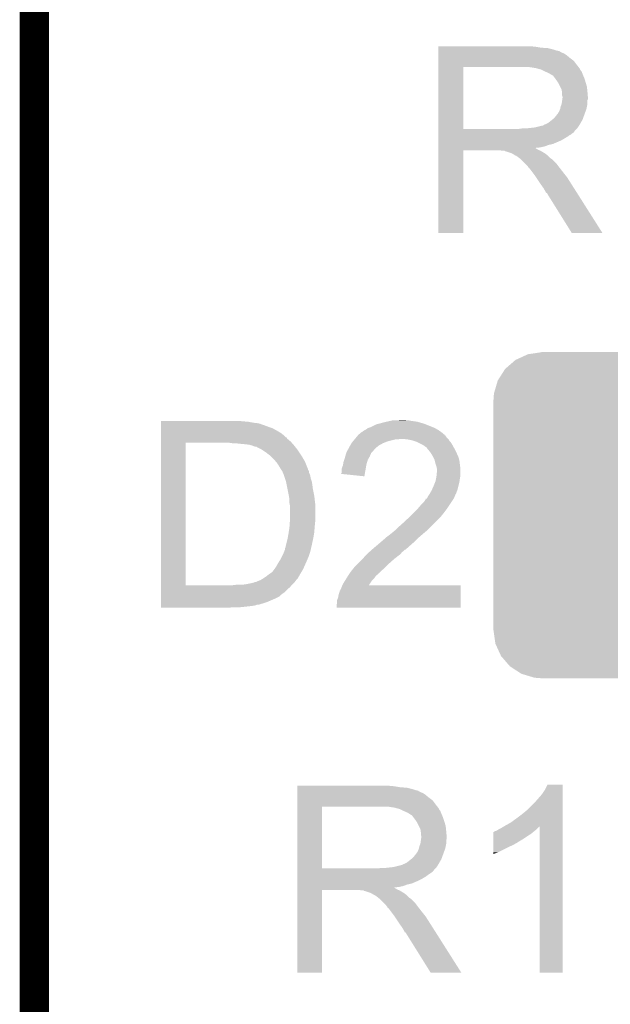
# Model space of a CAD drawing. Extents: x -1.3 to 24.2, y -3.9 to 39.3.
# Tile 24 of 38: x -1.3 to 1.7, y 23.8 to 28.9. Entities that reach past the tile are written whole.
import ezdxf

# ---------------------------------------------------------------- set-up
doc = ezdxf.new("R2010")
doc.units = 0
doc.layers.get('0').update_dxf_attribs({"linetype": 'CONTINUOUS'})
for name, color, linetype in [('SOLIDSWITCH_7_CLICK_V100_GKO', 5, 'CONTINUOUS'), ('SOLIDSWITCH_7_CLICK_V100_GTO', 14, 'CONTINUOUS'), ('SOLIDSWITCH_7_CLICK_V100_GTS', 12, 'CONTINUOUS')]:
    doc.layers.add(name, color=color, linetype=linetype)

# ---------------------------------------------------------------- blocks, each defined once
blk = doc.blocks.new('CUSTOM_72')
for points in [[(-1.185576, 0.81059), (-1.14841, 0.827716), (1.1809, 0.81059), (1.154474, 0.827716)], [(-1.14841, 0.827716), (-1.120818, 0.84043), (1.154474, 0.827716), (1.111946, 0.84043)], [(-1.120818, 0.84043), (-1.068876, 0.848138), (1.111946, 0.84043), (1.08616, 0.848138)], [(-1.068876, 0.848138), (-1.05029, 0.850896), (1.08616, 0.848138), (1.05029, 0.850896)], [(-1.05029, 0.850896), (-1.05029, 0.85217), (1.05029, 0.850896), (1.05029, 0.85217)], [(-1.239352, 0.763772), (-1.210446, 0.788938), (1.235996, 0.763772), (1.214308, 0.788938)], [(-1.210446, 0.788938), (-1.185576, 0.81059), (1.214308, 0.788938), (1.1809, 0.81059)], [(-1.277828, 0.703742), (-1.257842, 0.734926), (1.275036, 0.703742), (1.260854, 0.734926)], [(-1.257842, 0.734926), (-1.239352, 0.763772), (1.260854, 0.734926), (1.235996, 0.763772)], [(-1.297906, 0.635326), (-1.287726, 0.67002), (1.29534, 0.635326), (1.29037, 0.67002)], [(-1.287726, 0.67002), (-1.277828, 0.703742), (1.29037, 0.67002), (1.275036, 0.703742)], [(-1.30048, 0.59944), (-1.297906, 0.635326), (1.30048, 0.59944), (1.29534, 0.635326)], [(-1.30175, -0.59944), (-1.30175, 0.59944), (1.30175, -0.59944), (1.30175, 0.59944)], [(-1.295338, -0.635326), (-1.30048, -0.59944), (1.297906, -0.635326), (1.30048, -0.59944)], [(-1.29037, -0.67002), (-1.295338, -0.635326), (1.287724, -0.67002), (1.297906, -0.635326)], [(-1.275034, -0.703742), (-1.29037, -0.67002), (1.277828, -0.703742), (1.287724, -0.67002)], [(-1.260856, -0.734926), (-1.275034, -0.703742), (1.25784, -0.734926), (1.277828, -0.703742)], [(-1.235996, -0.763772), (-1.260856, -0.734926), (1.239352, -0.763772), (1.25784, -0.734926)], [(-1.21431, -0.788938), (-1.235996, -0.763772), (1.210444, -0.788938), (1.239352, -0.763772)], [(-1.1809, -0.81059), (-1.21431, -0.788938), (1.185576, -0.81059), (1.210444, -0.788938)], [(-1.154476, -0.827716), (-1.1809, -0.81059), (1.148408, -0.827716), (1.185576, -0.81059)], [(-1.111946, -0.84043), (-1.154476, -0.827716), (1.120818, -0.84043), (1.148408, -0.827716)], [(-1.086162, -0.848138), (-1.111946, -0.84043), (1.068874, -0.848138), (1.120818, -0.84043)], [(-1.05029, -0.850896), (-1.086162, -0.848138), (1.05029, -0.850896), (1.068874, -0.848138)], [(-1.05029, -0.85217), (-1.05029, -0.850896), (1.05029, -0.85217), (1.05029, -0.850896)]]:
    blk.add_solid(points)

msp = doc.modelspace()

# ---------------------------------------------------------------- linework, layer by layer
at = {"layer": 'SOLIDSWITCH_7_CLICK_V100_GKO', "const_width": 0.1524}
msp.add_lwpolyline([(-1.27, -3.81), (-1.27, 36.83)], dxfattribs=at)
at = {"layer": 'SOLIDSWITCH_7_CLICK_V100_GTO'}
for points in [[(0.838222, 28.76042), (0.838224, 28.76296), (1.34366, 28.76042), (1.31572, 28.76296)], [(0.838222, 28.75534), (0.838222, 28.76042), (1.374138, 28.75534), (1.34366, 28.76042)], [(0.838222, 28.7528), (0.838222, 28.75534), (1.4097, 28.7528), (1.374138, 28.75534)], [(0.838222, 28.74518), (0.838222, 28.7528), (1.440178, 28.74518), (1.4097, 28.7528)], [(0.838222, 28.7401), (0.838222, 28.74518), (1.455422, 28.7401), (1.440178, 28.74518)], [(0.838222, 28.73756), (0.838222, 28.7401), (1.468122, 28.73756), (1.455422, 28.7401)], [(0.838222, 28.737536), (0.838222, 28.73756), (1.47066, 28.737536), (1.468122, 28.73756)], [(0.838222, 28.735014), (0.838222, 28.737536), (1.470676, 28.735014), (1.47066, 28.737536)], [(0.838222, 28.72994), (0.838222, 28.735014), (1.48082, 28.72994), (1.470676, 28.735014)], [(0.83822, 28.66644), (0.838222, 28.686758), (1.55956, 28.66644), (1.544322, 28.686758)], [(0.838222, 28.724858), (0.838222, 28.72994), (1.493522, 28.724858), (1.48082, 28.72994)], [(0.838222, 28.7147), (0.838222, 28.724858), (1.50876, 28.7147), (1.493522, 28.724858)], [(0.838222, 28.702), (0.838222, 28.7147), (1.524, 28.702), (1.50876, 28.7147)], [(0.838222, 28.686758), (0.838222, 28.702), (1.544322, 28.686758), (1.524, 28.702)], [(0.838212, 28.331182), (0.83822, 28.653718), (0.967742, 28.331182), (0.967742, 28.653718)], [(0.83822, 28.65374), (0.83822, 28.66644), (1.569438, 28.65374), (1.55956, 28.66644)], [(0.83822, 28.653718), (0.83822, 28.65374), (0.967742, 28.653718), (1.27508, 28.65374)], [(1.346202, 28.64866), (1.313182, 28.65374), (1.573388, 28.64866), (1.569438, 28.65374)], [(1.364836, 28.643578), (1.346202, 28.64866), (1.57734, 28.643578), (1.573388, 28.64866)], [(1.37414, 28.64104), (1.364836, 28.643578), (1.577344, 28.64104), (1.57734, 28.643578)], [(1.374152, 28.641034), (1.37414, 28.64104), (1.577344, 28.641034), (1.577344, 28.64104)], [(1.394456, 28.630882), (1.374152, 28.641034), (1.58496, 28.630882), (1.577344, 28.641034)], [(1.39446, 28.63088), (1.394456, 28.630882), (1.584962, 28.63088), (1.58496, 28.630882)], [(1.41224, 28.62326), (1.39446, 28.63088), (1.58801, 28.62326), (1.584962, 28.63088)], [(1.42071, 28.61818), (1.41224, 28.62326), (1.59004, 28.61818), (1.58801, 28.62326)], [(1.42494, 28.615642), (1.42071, 28.61818), (1.591128, 28.615642), (1.59004, 28.61818)], [(1.432564, 28.61056), (1.42494, 28.615642), (1.593306, 28.61056), (1.591128, 28.615642)], [(1.435104, 28.610552), (1.432564, 28.61056), (1.59331, 28.610552), (1.593306, 28.61056)], [(1.44272, 28.6004), (1.435104, 28.610552), (1.59766, 28.6004), (1.59331, 28.610552)], [(1.45034, 28.59024), (1.44272, 28.6004), (1.601048, 28.59024), (1.59766, 28.6004)], [(1.45941, 28.57754), (1.45034, 28.59024), (1.60528, 28.57754), (1.601048, 28.59024)], [(1.46304, 28.572456), (1.45941, 28.57754), (1.606806, 28.572456), (1.60528, 28.57754)], [(1.4732, 28.552138), (1.46304, 28.572456), (1.6129, 28.552138), (1.606806, 28.572456)], [(1.48082, 28.536896), (1.4732, 28.552138), (1.614426, 28.536896), (1.6129, 28.552138)], [(1.482272, 28.52674), (1.48082, 28.536896), (1.61544, 28.52674), (1.614426, 28.536896)], [(1.480818, 28.460698), (1.48372, 28.481016), (1.61544, 28.460698), (1.61544, 28.481016)], [(1.48336, 28.519118), (1.482272, 28.52674), (1.616076, 28.519118), (1.61544, 28.52674)], [(1.483362, 28.506418), (1.48336, 28.519118), (1.617134, 28.506418), (1.616076, 28.519118)], [(1.4859, 28.498796), (1.483362, 28.506418), (1.61777, 28.498796), (1.617134, 28.506418)], [(1.48372, 28.481016), (1.484446, 28.486096), (1.61544, 28.481016), (1.617978, 28.486096)], [(1.484446, 28.486096), (1.4859, 28.49626), (1.617978, 28.486096), (1.617978, 28.49626)], [(1.4859, 28.496262), (1.4859, 28.498796), (1.61798, 28.496262), (1.61777, 28.498796)], [(1.4859, 28.49626), (1.4859, 28.496262), (1.617978, 28.49626), (1.61798, 28.496262)], [(1.468118, 28.422596), (1.473198, 28.435298), (1.605738, 28.422596), (1.610356, 28.435298)], [(1.473198, 28.4353), (1.47574, 28.447998), (1.610358, 28.4353), (1.612898, 28.447998)], [(1.473198, 28.435298), (1.473198, 28.4353), (1.610356, 28.435298), (1.610358, 28.4353)], [(1.47574, 28.447998), (1.480818, 28.460698), (1.612898, 28.447998), (1.61544, 28.460698)], [(1.409696, 28.361638), (1.431922, 28.379418), (1.579668, 28.361638), (1.59004, 28.379418)], [(1.431922, 28.379418), (1.435098, 28.381958), (1.59004, 28.379418), (1.590962, 28.381958)], [(1.435098, 28.381958), (1.4478, 28.39466), (1.590962, 28.381958), (1.59558, 28.39466)], [(1.4478, 28.39466), (1.457958, 28.407358), (1.59558, 28.39466), (1.600198, 28.407358)], [(1.457958, 28.407358), (1.460498, 28.4099), (1.600198, 28.407358), (1.601122, 28.4099)], [(1.460498, 28.4099), (1.46304, 28.414978), (1.601122, 28.4099), (1.602968, 28.414978)], [(1.46304, 28.414978), (1.468118, 28.422596), (1.602968, 28.414978), (1.605738, 28.422596)], [(0.838212, 28.33116), (0.838212, 28.331182), (1.257298, 28.33116), (0.967742, 28.331182)], [(0.838212, 28.320996), (0.838212, 28.33116), (1.5494, 28.320996), (1.55956, 28.33116)], [(1.257298, 28.33116), (1.275064, 28.333698), (1.55956, 28.33116), (1.562098, 28.333698)], [(1.275064, 28.333698), (1.27508, 28.3337), (1.562098, 28.333698), (1.562098, 28.3337)], [(1.295398, 28.3337), (1.341118, 28.33878), (1.562098, 28.3337), (1.565486, 28.33878)], [(1.341118, 28.33878), (1.381758, 28.34894), (1.565486, 28.33878), (1.572262, 28.34894)], [(1.384296, 28.34894), (1.391914, 28.354018), (1.572262, 28.34894), (1.575224, 28.354018)], [(1.391914, 28.354018), (1.399538, 28.35656), (1.575224, 28.354018), (1.576706, 28.35656)], [(1.399538, 28.35656), (1.409696, 28.361638), (1.576706, 28.35656), (1.579668, 28.361638)], [(0.83821, 28.27528), (0.838212, 28.290518), (1.4859, 28.27528), (1.511298, 28.290518)], [(0.83821, 28.26766), (0.83821, 28.27528), (1.47066, 28.26766), (1.4859, 28.27528)], [(0.838212, 28.31846), (0.838212, 28.320996), (1.549376, 28.31846), (1.5494, 28.320996)], [(0.838212, 28.318444), (0.838212, 28.31846), (1.546854, 28.318444), (1.549376, 28.31846)], [(0.838212, 28.313382), (0.838212, 28.318444), (1.544316, 28.313382), (1.546854, 28.318444)], [(0.838212, 28.308298), (0.838212, 28.313382), (1.536698, 28.308298), (1.544316, 28.313382)], [(0.838212, 28.303218), (0.838212, 28.308298), (1.531616, 28.303218), (1.536698, 28.308298)], [(0.838212, 28.298138), (0.838212, 28.303218), (1.521462, 28.298138), (1.531616, 28.303218)], [(0.838212, 28.290518), (0.838212, 28.298138), (1.511298, 28.290518), (1.521462, 28.298138)], [(0.8382, 27.787624), (0.83821, 28.219376), (0.967716, 27.787624), (0.96774, 28.219376)], [(0.83821, 28.25242), (0.83821, 28.26766), (1.435098, 28.25242), (1.47066, 28.26766)], [(0.83821, 28.247338), (0.83821, 28.25242), (1.412238, 28.247338), (1.435098, 28.25242)], [(0.83821, 28.23972), (0.83821, 28.247338), (1.391918, 28.23972), (1.412238, 28.247338)], [(0.83821, 28.23464), (0.83821, 28.23972), (1.369058, 28.23464), (1.391918, 28.23972)], [(0.83821, 28.232062), (0.83821, 28.23464), (1.343694, 28.232062), (1.369058, 28.23464)], [(0.83821, 28.229558), (0.83821, 28.232062), (1.346204, 28.229558), (1.343694, 28.232062)], [(0.83821, 28.227018), (0.83821, 28.229558), (1.351282, 28.227018), (1.346204, 28.229558)], [(0.83821, 28.22194), (0.83821, 28.227018), (1.358898, 28.22194), (1.351282, 28.227018)], [(0.83821, 28.2194), (0.83821, 28.22194), (1.36525, 28.2194), (1.358898, 28.22194)], [(0.83821, 28.219376), (0.83821, 28.2194), (0.96774, 28.219376), (1.160778, 28.2194)], [(1.170938, 28.21686), (1.160778, 28.2194), (1.371602, 28.21686), (1.36525, 28.2194)], [(1.186174, 28.214326), (1.183636, 28.21686), (1.375826, 28.214326), (1.371602, 28.21686)], [(1.188716, 28.21432), (1.186174, 28.214326), (1.375836, 28.21432), (1.375826, 28.214326)], [(1.219198, 28.20416), (1.188716, 28.21432), (1.392768, 28.20416), (1.375836, 28.21432)], [(1.224278, 28.20162), (1.219198, 28.20416), (1.397, 28.20162), (1.392768, 28.20416)], [(1.229358, 28.19908), (1.224278, 28.20162), (1.400176, 28.19908), (1.397, 28.20162)], [(1.236978, 28.194002), (1.229358, 28.19908), (1.406524, 28.194002), (1.400176, 28.19908)], [(1.242056, 28.191462), (1.236978, 28.194002), (1.409698, 28.191462), (1.406524, 28.194002)], [(1.244596, 28.19146), (1.242056, 28.191462), (1.4097, 28.19146), (1.409698, 28.191462)], [(1.24714, 28.188922), (1.244596, 28.19146), (1.412238, 28.188922), (1.4097, 28.19146)], [(1.2573, 28.1813), (1.24714, 28.188922), (1.41986, 28.1813), (1.412238, 28.188922)], [(1.260476, 28.17876), (1.2573, 28.1813), (1.4224, 28.17876), (1.41986, 28.1813)], [(1.266828, 28.173678), (1.260476, 28.17876), (1.430022, 28.173678), (1.4224, 28.17876)], [(1.269998, 28.171142), (1.266828, 28.173678), (1.432558, 28.171142), (1.430022, 28.173678)], [(1.292862, 28.148278), (1.269998, 28.171142), (1.45542, 28.148278), (1.432558, 28.171142)], [(1.300478, 28.14066), (1.292862, 28.148278), (1.461136, 28.14066), (1.45542, 28.148278)], [(1.308098, 28.130498), (1.300478, 28.14066), (1.468758, 28.130498), (1.461136, 28.14066)], [(1.30937, 28.12796), (1.308098, 28.130498), (1.47066, 28.12796), (1.468758, 28.130498)], [(1.310634, 28.125436), (1.30937, 28.12796), (1.472624, 28.125436), (1.47066, 28.12796)], [(1.31317, 28.12542), (1.310634, 28.125436), (1.472636, 28.12542), (1.472624, 28.125436)], [(1.328416, 28.1051), (1.31317, 28.12542), (1.48844, 28.1051), (1.472636, 28.12542)], [(1.34366, 28.08478), (1.328416, 28.1051), (1.504696, 28.08478), (1.48844, 28.1051)], [(1.347048, 28.079698), (1.34366, 28.08478), (1.50876, 28.079698), (1.504696, 28.08478)], [(1.365674, 28.05176), (1.347048, 28.079698), (1.52654, 28.05176), (1.50876, 28.079698)], [(1.37414, 28.03906), (1.365674, 28.05176), (1.534598, 28.03906), (1.52654, 28.05176)], [(1.38684, 28.021282), (1.37414, 28.03906), (1.545878, 28.021282), (1.534598, 28.03906)], [(1.397, 28.003498), (1.38684, 28.021282), (1.55716, 28.003498), (1.545878, 28.021282)], [(1.39954, 27.998426), (1.397, 28.003498), (1.560378, 27.998426), (1.55716, 28.003498)], [(1.404614, 27.99588), (1.39954, 27.998426), (1.561994, 27.99588), (1.560378, 27.998426)], [(1.407162, 27.9908), (1.404614, 27.99588), (1.565216, 27.9908), (1.561994, 27.99588)], [(1.53416, 27.78761), (1.407162, 27.9908), (1.69413, 27.78761), (1.565216, 27.9908)], [(0.967716, 27.7876), (0.8382, 27.787624), (0.967716, 27.7876), (0.967716, 27.787624)], [(1.694136, 27.7876), (1.69413, 27.78761), (1.694136, 27.7876), (1.53416, 27.78761)], [(-0.609578, 26.80208), (-0.609576, 26.80716), (-0.1524, 26.80208), (-0.20828, 26.80716)], [(-0.609578, 26.797), (-0.609578, 26.80208), (-0.124462, 26.797), (-0.1524, 26.80208)], [(-0.609578, 26.79446), (-0.609578, 26.797), (-0.101598, 26.79446), (-0.124462, 26.797)], [(-0.609578, 26.794454), (-0.609578, 26.79446), (-0.099054, 26.794454), (-0.101598, 26.79446)], [(-0.609578, 26.79192), (-0.609578, 26.794454), (-0.096516, 26.79192), (-0.099054, 26.794454)], [(-0.609578, 26.791918), (-0.609578, 26.79192), (-0.091436, 26.791918), (-0.096516, 26.79192)], [(-0.609578, 26.78938), (-0.609578, 26.791918), (-0.086358, 26.78938), (-0.091436, 26.791918)], [(-0.609578, 26.7843), (-0.609578, 26.78938), (-0.07112, 26.7843), (-0.086358, 26.78938)], [(-0.609578, 26.77668), (-0.609578, 26.7843), (-0.0508, 26.77668), (-0.07112, 26.7843)], [(0.490218, 26.77668), (0.515622, 26.789382), (0.80264, 26.77668), (0.770888, 26.789382)], [(0.515622, 26.789382), (0.525776, 26.79192), (0.770888, 26.789382), (0.764542, 26.79192)], [(0.525776, 26.79192), (0.53594, 26.79446), (0.764542, 26.79192), (0.755652, 26.79446)], [(0.53594, 26.79446), (0.553718, 26.79954), (0.755652, 26.79446), (0.737872, 26.79954)], [(0.553718, 26.79954), (0.565148, 26.80208), (0.737872, 26.79954), (0.728982, 26.80208)], [(0.565148, 26.80208), (0.57658, 26.80462), (0.728982, 26.80208), (0.71374, 26.80462)], [(0.57658, 26.80462), (0.58801, 26.80716), (0.71374, 26.80462), (0.69596, 26.80716)], [(0.58801, 26.80716), (0.599442, 26.8097), (0.69596, 26.80716), (0.683262, 26.8097)], [(0.6223, 26.8097), (0.647698, 26.81224), (0.673102, 26.8097), (0.662942, 26.81224)], [(-0.60958, 26.723342), (-0.609578, 26.74112), (0.04064, 26.723342), (0.020322, 26.74112)], [(-0.609578, 26.76906), (-0.609578, 26.77668), (-0.027938, 26.76906), (-0.0508, 26.77668)], [(-0.609578, 26.75636), (-0.609578, 26.76906), (-0.00508, 26.75636), (-0.027938, 26.76906)], [(-0.609578, 26.74112), (-0.609578, 26.75636), (0.020322, 26.74112), (-0.00508, 26.75636)], [(0.411482, 26.723338), (0.417828, 26.730952), (0.878842, 26.723338), (0.873762, 26.730952)], [(0.417828, 26.730952), (0.417834, 26.73096), (0.873762, 26.730952), (0.871244, 26.73096)], [(0.417834, 26.73096), (0.419946, 26.733494), (0.871244, 26.73096), (0.87122, 26.733494)], [(0.419946, 26.733494), (0.424186, 26.73858), (0.87122, 26.733494), (0.86512, 26.73858)], [(0.424186, 26.73858), (0.426726, 26.738586), (0.86512, 26.73858), (0.865114, 26.738586)], [(0.426726, 26.738586), (0.43434, 26.7462), (0.865114, 26.738586), (0.85598, 26.7462)], [(0.43434, 26.7462), (0.434344, 26.746202), (0.85598, 26.7462), (0.855978, 26.746202)], [(0.434344, 26.746202), (0.439418, 26.748742), (0.855978, 26.746202), (0.852422, 26.748742)], [(0.439418, 26.748742), (0.449582, 26.75636), (0.852422, 26.748742), (0.841758, 26.75636)], [(0.449582, 26.75636), (0.454658, 26.7589), (0.841758, 26.75636), (0.838202, 26.7589)], [(0.454658, 26.7589), (0.459738, 26.761442), (0.838202, 26.7589), (0.833754, 26.761442)], [(0.459738, 26.761442), (0.4699, 26.76906), (0.833754, 26.761442), (0.820422, 26.76906)], [(0.4699, 26.76906), (0.48514, 26.77414), (0.820422, 26.76906), (0.808568, 26.77414)], [(0.48514, 26.77414), (0.490218, 26.77668), (0.808568, 26.77414), (0.80264, 26.77668)], [(-0.609598, 25.948662), (-0.60958, 26.692858), (-0.480058, 25.948662), (-0.480038, 26.692858)], [(-0.60958, 26.7208), (-0.60958, 26.723342), (0.043184, 26.7208), (0.04064, 26.723342)], [(-0.60958, 26.720784), (-0.60958, 26.7208), (0.045726, 26.720784), (0.043184, 26.7208)], [(-0.60958, 26.715722), (-0.60958, 26.720784), (0.048262, 26.715722), (0.045726, 26.720784)], [(-0.60958, 26.71064), (-0.60958, 26.715722), (0.05334, 26.71064), (0.048262, 26.715722)], [(-0.60958, 26.69794), (-0.60958, 26.71064), (0.068582, 26.69794), (0.05334, 26.71064)], [(-0.60958, 26.69286), (-0.60958, 26.69794), (0.073028, 26.69286), (0.068582, 26.69794)], [(-0.60958, 26.692858), (-0.60958, 26.69286), (-0.480038, 26.692858), (-0.254002, 26.69286)], [(-0.236218, 26.69032), (-0.254002, 26.69286), (0.07525, 26.69032), (0.073028, 26.69286)], [(-0.20066, 26.68778), (-0.21844, 26.69032), (0.077472, 26.68778), (0.07525, 26.69032)], [(-0.17272, 26.68524), (-0.20066, 26.68778), (0.079696, 26.68524), (0.077472, 26.68778)], [(-0.149858, 26.6827), (-0.17272, 26.68524), (0.081918, 26.6827), (0.079696, 26.68524)], [(-0.132084, 26.677622), (-0.149858, 26.6827), (0.08636, 26.677622), (0.081918, 26.6827)], [(-0.132078, 26.67762), (-0.132084, 26.677622), (0.086362, 26.67762), (0.08636, 26.677622)], [(-0.119376, 26.67254), (-0.132078, 26.67762), (0.090314, 26.67254), (0.086362, 26.67762)], [(0.37592, 26.67508), (0.37737, 26.67762), (0.522878, 26.67508), (0.525782, 26.67762)], [(0.37737, 26.67762), (0.38463, 26.69032), (0.525782, 26.67762), (0.548638, 26.69032)], [(0.38463, 26.69032), (0.38608, 26.692856), (0.548638, 26.69032), (0.554978, 26.692856)], [(0.38608, 26.692856), (0.392432, 26.700478), (0.554978, 26.692856), (0.574038, 26.700478)], [(0.392432, 26.700478), (0.4009, 26.71064), (0.574038, 26.700478), (0.614678, 26.71064)], [(0.4009, 26.71064), (0.403016, 26.713178), (0.629916, 26.71064), (0.637538, 26.713178)], [(0.403016, 26.71318), (0.411482, 26.723338), (0.889, 26.71318), (0.878842, 26.723338)], [(0.403016, 26.713178), (0.403016, 26.71318), (0.637538, 26.713178), (0.645162, 26.71318)], [(0.67564, 26.71064), (0.645162, 26.71318), (0.89154, 26.71064), (0.889, 26.71318)], [(0.67566, 26.710636), (0.67564, 26.71064), (0.891542, 26.710636), (0.89154, 26.71064)], [(0.701038, 26.70556), (0.67566, 26.710636), (0.894082, 26.70556), (0.891542, 26.710636)], [(0.716272, 26.700482), (0.701038, 26.70556), (0.896622, 26.700482), (0.894082, 26.70556)], [(0.723898, 26.69794), (0.716272, 26.700482), (0.899164, 26.69794), (0.896622, 26.700482)], [(0.734062, 26.692858), (0.723898, 26.69794), (0.904242, 26.692858), (0.899164, 26.69794)], [(0.759458, 26.68016), (0.734062, 26.692858), (0.91186, 26.68016), (0.904242, 26.692858)], [(0.76962, 26.67254), (0.759458, 26.68016), (0.916018, 26.67254), (0.91186, 26.68016)], [(-0.111752, 26.672534), (-0.119376, 26.67254), (0.090318, 26.672534), (0.090314, 26.67254)], [(-0.109214, 26.669998), (-0.111752, 26.672534), (0.09229, 26.669998), (0.090318, 26.672534)], [(-0.083818, 26.657298), (-0.109214, 26.669998), (0.102168, 26.657298), (0.09229, 26.669998)], [(-0.08001, 26.65476), (-0.083818, 26.657298), (0.10414, 26.65476), (0.102168, 26.657298)], [(-0.06096, 26.64206), (-0.08001, 26.65476), (0.112608, 26.64206), (0.10414, 26.65476)], [(-0.038104, 26.624282), (-0.06096, 26.64206), (0.12446, 26.624282), (0.112608, 26.64206)], [(0.352332, 26.621738), (0.357412, 26.639516), (0.48006, 26.621738), (0.487678, 26.639516)], [(0.357412, 26.639516), (0.35814, 26.642062), (0.487678, 26.639516), (0.490222, 26.642062)], [(0.35814, 26.642062), (0.36224, 26.649678), (0.490222, 26.642062), (0.497838, 26.649678)], [(0.36224, 26.649678), (0.366344, 26.6573), (0.497838, 26.649678), (0.50292, 26.6573)], [(0.366344, 26.6573), (0.367714, 26.659842), (0.50292, 26.6573), (0.50546, 26.659842)], [(0.367714, 26.659842), (0.37592, 26.67508), (0.50546, 26.659842), (0.522878, 26.67508)], [(0.777236, 26.667458), (0.76962, 26.67254), (0.91879, 26.667458), (0.916018, 26.67254)], [(0.779778, 26.662384), (0.777236, 26.667458), (0.921558, 26.662384), (0.91879, 26.667458)], [(0.78849, 26.652222), (0.779778, 26.662384), (0.9271, 26.652222), (0.921558, 26.662384)], [(0.79502, 26.644602), (0.78849, 26.652222), (0.930618, 26.644602), (0.9271, 26.652222)], [(0.80772, 26.624278), (0.79502, 26.644602), (0.94, 26.624278), (0.930618, 26.644602)], [(-0.0381, 26.624278), (-0.038104, 26.624282), (0.124464, 26.624278), (0.12446, 26.624282)], [(-0.02032, 26.6065), (-0.0381, 26.624278), (0.134834, 26.6065), (0.124464, 26.624278)], [(-0.009436, 26.593804), (-0.02032, 26.6065), (0.14224, 26.593804), (0.134834, 26.6065)], [(-0.00508, 26.58872), (-0.009436, 26.593804), (0.144274, 26.58872), (0.14224, 26.593804)], [(0.00508, 26.573478), (-0.00508, 26.58872), (0.15037, 26.573478), (0.144274, 26.58872)], [(0.335282, 26.563322), (0.34036, 26.576022), (0.459734, 26.563322), (0.461856, 26.576022)], [(0.34036, 26.576022), (0.340782, 26.57856), (0.461856, 26.576022), (0.46228, 26.57856)], [(0.340782, 26.57856), (0.342902, 26.591262), (0.46228, 26.57856), (0.466088, 26.591262)], [(0.342902, 26.591262), (0.347132, 26.603958), (0.466088, 26.591262), (0.469898, 26.603958)], [(0.347132, 26.603958), (0.34798, 26.6065), (0.469898, 26.603958), (0.47135, 26.6065)], [(0.34798, 26.6065), (0.352332, 26.621738), (0.47135, 26.6065), (0.48006, 26.621738)], [(0.81026, 26.6192), (0.80772, 26.624278), (0.942342, 26.6192), (0.94, 26.624278)], [(0.81788, 26.603962), (0.81026, 26.6192), (0.946694, 26.603962), (0.942342, 26.6192)], [(0.818518, 26.601418), (0.81788, 26.603962), (0.94742, 26.601418), (0.946694, 26.603962)], [(0.822962, 26.58364), (0.818518, 26.601418), (0.949644, 26.58364), (0.94742, 26.601418)], [(0.828038, 26.5684), (0.822962, 26.58364), (0.951548, 26.5684), (0.949644, 26.58364)], [(0.007622, 26.5684), (0.00508, 26.573478), (0.1524, 26.5684), (0.15037, 26.573478)], [(0.010162, 26.565854), (0.007622, 26.5684), (0.153418, 26.565854), (0.1524, 26.5684)], [(0.012702, 26.560778), (0.010162, 26.565854), (0.155448, 26.560778), (0.153418, 26.565854)], [(0.01609, 26.555696), (0.012702, 26.560778), (0.15748, 26.555696), (0.155448, 26.560778)], [(0.017786, 26.553154), (0.01609, 26.555696), (0.157484, 26.553154), (0.15748, 26.555696)], [(0.02286, 26.54554), (0.017786, 26.553154), (0.16256, 26.54554), (0.157484, 26.553154)], [(0.022862, 26.545538), (0.02286, 26.54554), (0.16256, 26.545538), (0.16256, 26.54554)], [(0.026128, 26.537916), (0.022862, 26.545538), (0.162562, 26.537916), (0.16256, 26.545538)], [(0.03048, 26.52776), (0.026128, 26.537916), (0.167642, 26.52776), (0.162562, 26.537916)], [(0.030482, 26.527758), (0.03048, 26.52776), (0.167642, 26.527758), (0.167642, 26.52776)], [(0.033868, 26.5176), (0.030482, 26.527758), (0.17018, 26.5176), (0.167642, 26.527758)], [(0.330216, 26.530328), (0.33274, 26.535384), (0.454222, 26.530328), (0.455068, 26.535384)], [(0.452098, 26.517602), (0.330216, 26.530328), (0.452098, 26.517602), (0.454222, 26.530328)], [(0.33274, 26.553162), (0.335282, 26.563322), (0.458036, 26.553162), (0.459734, 26.563322)], [(0.33274, 26.535384), (0.33274, 26.553162), (0.455068, 26.535384), (0.458036, 26.553162)], [(0.829564, 26.560778), (0.828038, 26.5684), (0.9525, 26.560778), (0.951548, 26.5684)], [(0.828294, 26.520138), (0.83058, 26.542998), (0.9525, 26.520138), (0.9525, 26.542998)], [(0.83058, 26.555702), (0.829564, 26.560778), (0.9525, 26.555702), (0.9525, 26.560778)], [(0.83058, 26.542998), (0.83058, 26.555702), (0.9525, 26.542998), (0.9525, 26.555702)], [(0.0381, 26.5049), (0.033868, 26.5176), (0.172722, 26.5049), (0.17018, 26.5176)], [(0.04318, 26.48966), (0.0381, 26.5049), (0.1778, 26.48966), (0.172722, 26.5049)], [(0.04318, 26.489658), (0.04318, 26.48966), (0.177802, 26.489658), (0.1778, 26.48966)], [(0.046228, 26.47442), (0.04318, 26.489658), (0.18034, 26.47442), (0.177802, 26.489658)], [(0.050292, 26.454102), (0.046228, 26.47442), (0.18288, 26.454102), (0.18034, 26.47442)], [(0.8128, 26.4668), (0.820926, 26.48712), (0.942338, 26.4668), (0.94742, 26.48712)], [(0.820926, 26.48712), (0.82296, 26.492202), (0.94742, 26.48712), (0.948146, 26.492202)], [(0.82296, 26.492202), (0.8255, 26.5049), (0.948146, 26.492202), (0.94996, 26.5049)], [(0.8255, 26.5049), (0.82804, 26.517598), (0.94996, 26.5049), (0.952076, 26.517598)], [(0.82804, 26.517598), (0.828294, 26.520138), (0.952076, 26.517598), (0.9525, 26.520138)], [(0.057912, 26.416), (0.050292, 26.454102), (0.1905, 26.416), (0.18288, 26.454102)], [(0.785706, 26.416), (0.790782, 26.423616), (0.92456, 26.416), (0.9271, 26.423616)], [(0.790782, 26.423616), (0.792478, 26.426158), (0.9271, 26.423616), (0.929632, 26.426158)], [(0.792478, 26.426158), (0.79248, 26.426162), (0.929632, 26.426158), (0.929636, 26.426162)], [(0.79248, 26.426162), (0.80264, 26.443942), (0.929636, 26.426162), (0.936306, 26.443942)], [(0.80264, 26.443942), (0.803766, 26.446478), (0.936306, 26.443942), (0.937258, 26.446478)], [(0.803766, 26.446478), (0.8128, 26.4668), (0.937258, 26.446478), (0.942338, 26.4668)], [(0.05842, 26.41346), (0.057912, 26.416), (0.1908, 26.41346), (0.1905, 26.416)], [(0.06096, 26.395678), (0.05842, 26.41346), (0.192892, 26.395678), (0.1908, 26.41346)], [(0.06096, 26.377898), (0.06096, 26.395678), (0.194984, 26.377898), (0.192892, 26.395678)], [(0.061976, 26.372818), (0.06096, 26.377898), (0.19558, 26.372818), (0.194984, 26.377898)], [(0.0635, 26.365198), (0.061976, 26.372818), (0.19558, 26.365198), (0.19558, 26.372818)], [(0.746758, 26.36774), (0.762, 26.38298), (0.895772, 26.36774), (0.905932, 26.38298)], [(0.762, 26.38298), (0.77216, 26.398222), (0.905932, 26.38298), (0.916094, 26.398222)], [(0.77216, 26.398222), (0.772184, 26.40076), (0.916094, 26.398222), (0.917786, 26.40076)], [(0.772184, 26.40076), (0.777246, 26.400776), (0.917786, 26.40076), (0.917796, 26.400776)], [(0.777246, 26.400776), (0.778506, 26.403298), (0.917796, 26.400776), (0.919478, 26.403298)], [(0.778506, 26.403298), (0.782322, 26.410922), (0.919478, 26.403298), (0.922528, 26.410922)], [(0.782322, 26.410922), (0.785706, 26.416), (0.922528, 26.410922), (0.92456, 26.416)], [(0.0635, 26.28646), (0.0635, 26.365198), (0.19558, 26.28646), (0.19558, 26.365198)], [(0.6858, 26.30424), (0.7112, 26.32964), (0.84836, 26.30424), (0.86868, 26.32964)], [(0.7112, 26.32964), (0.73152, 26.34996), (0.86868, 26.32964), (0.88392, 26.34996)], [(0.73152, 26.34996), (0.746758, 26.36774), (0.88392, 26.34996), (0.895772, 26.36774)], [(0.061504, 26.25852), (0.063318, 26.28392), (0.19304, 26.25852), (0.19558, 26.28392)], [(0.063318, 26.28392), (0.0635, 26.28646), (0.19558, 26.28392), (0.19558, 26.28646)], [(0.62738, 26.2509), (0.64516, 26.26614), (0.79502, 26.2509), (0.81026, 26.26614)], [(0.64516, 26.26614), (0.68072, 26.29916), (0.81026, 26.26614), (0.84328, 26.29916)], [(0.68072, 26.29916), (0.6858, 26.30424), (0.84328, 26.29916), (0.84836, 26.30424)], [(0.051722, 26.19502), (0.05588, 26.21788), (0.18542, 26.19502), (0.18923, 26.21788)], [(0.05588, 26.21788), (0.057052, 26.2255), (0.18923, 26.21788), (0.1905, 26.2255)], [(0.057052, 26.2255), (0.06096, 26.2509), (0.1905, 26.2255), (0.192452, 26.2509)], [(0.06096, 26.2509), (0.061504, 26.25852), (0.192452, 26.2509), (0.19304, 26.25852)], [(0.5842, 26.2128), (0.5969, 26.22296), (0.752684, 26.2128), (0.76454, 26.22296)], [(0.5969, 26.22296), (0.612138, 26.235658), (0.76454, 26.22296), (0.779776, 26.235658)], [(0.612138, 26.235658), (0.61214, 26.23566), (0.779776, 26.235658), (0.77978, 26.23566)], [(0.61214, 26.23566), (0.62738, 26.2509), (0.77978, 26.23566), (0.79502, 26.2509)], [(0.04318, 26.159462), (0.0508, 26.18994), (0.1778, 26.159462), (0.18433, 26.18994)], [(0.0508, 26.18994), (0.051722, 26.19502), (0.18433, 26.18994), (0.18542, 26.19502)], [(0.52324, 26.162), (0.535094, 26.17216), (0.697048, 26.162), (0.70866, 26.17216)], [(0.535094, 26.17216), (0.5588, 26.192478), (0.70866, 26.17216), (0.728976, 26.192478)], [(0.5588, 26.192478), (0.558804, 26.192482), (0.728976, 26.192478), (0.72898, 26.192482)], [(0.558804, 26.192482), (0.563882, 26.19756), (0.72898, 26.192482), (0.734904, 26.19756)], [(0.563882, 26.19756), (0.5842, 26.2128), (0.734904, 26.19756), (0.752684, 26.2128)], [(0.02794, 26.1112), (0.030986, 26.118818), (0.165098, 26.1112), (0.167638, 26.118818)], [(0.030986, 26.118818), (0.032002, 26.121356), (0.167638, 26.118818), (0.16764, 26.121356)], [(0.032002, 26.121356), (0.033016, 26.123894), (0.16764, 26.121356), (0.170174, 26.123894)], [(0.033016, 26.123894), (0.034034, 26.126438), (0.170174, 26.123894), (0.17018, 26.126438)], [(0.034034, 26.126438), (0.038098, 26.136596), (0.17018, 26.126438), (0.172524, 26.136596)], [(0.038098, 26.136596), (0.0381, 26.141676), (0.172524, 26.136596), (0.173696, 26.141676)], [(0.0381, 26.141676), (0.040638, 26.146756), (0.173696, 26.141676), (0.174868, 26.146756)], [(0.040638, 26.146756), (0.04064, 26.151836), (0.174868, 26.146756), (0.17604, 26.151836)], [(0.04064, 26.151836), (0.043178, 26.15946), (0.17604, 26.151836), (0.1778, 26.15946)], [(0.043178, 26.15946), (0.04318, 26.159462), (0.1778, 26.15946), (0.1778, 26.159462)], [(0.46507, 26.111198), (0.476246, 26.121358), (0.640078, 26.111198), (0.647698, 26.121358)], [(0.476246, 26.121358), (0.481838, 26.12644), (0.647698, 26.121358), (0.65532, 26.12644)], [(0.481838, 26.12644), (0.490212, 26.134054), (0.65532, 26.12644), (0.662934, 26.134054)], [(0.490212, 26.134054), (0.49022, 26.13406), (0.662934, 26.134054), (0.665476, 26.13406)], [(0.49022, 26.13406), (0.514234, 26.15438), (0.665476, 26.13406), (0.68834, 26.15438)], [(0.514234, 26.15438), (0.52324, 26.162), (0.68834, 26.15438), (0.697048, 26.162)], [(-0.00762, 26.0477), (0.00254, 26.06548), (0.138852, 26.0477), (0.146754, 26.06548)], [(0.00254, 26.06548), (0.010476, 26.07818), (0.146754, 26.06548), (0.1524, 26.07818)], [(0.010476, 26.07818), (0.01524, 26.085802), (0.1524, 26.07818), (0.155666, 26.085802)], [(0.01524, 26.085802), (0.02032, 26.095962), (0.155666, 26.085802), (0.16002, 26.095962)], [(0.02032, 26.095962), (0.02794, 26.1112), (0.16002, 26.095962), (0.165098, 26.1112)], [(0.40132, 26.04516), (0.42164, 26.06548), (0.56388, 26.04516), (0.5842, 26.06548)], [(0.42164, 26.06548), (0.44196, 26.0858), (0.5842, 26.06548), (0.60706, 26.0858)], [(0.44196, 26.0858), (0.457764, 26.10358), (0.60706, 26.0858), (0.62992, 26.10358)], [(0.457764, 26.10358), (0.46228, 26.10866), (0.62992, 26.10358), (0.636692, 26.10866)], [(0.46228, 26.10866), (0.46507, 26.111198), (0.636692, 26.10866), (0.640078, 26.111198)], [(-0.04445, 26.00706), (-0.03302, 26.01468), (0.11684, 26.00706), (0.121412, 26.01468)], [(-0.03302, 26.01468), (-0.025402, 26.0223), (0.121412, 26.01468), (0.125984, 26.0223)], [(-0.025402, 26.0223), (-0.01778, 26.03246), (0.125984, 26.0223), (0.13208, 26.03246)], [(-0.01778, 26.03246), (-0.00762, 26.0477), (0.13208, 26.03246), (0.138852, 26.0477)], [(0.37084, 26.004522), (0.374216, 26.009584), (0.520696, 26.004522), (0.523234, 26.009584)], [(0.374216, 26.009584), (0.374226, 26.0096), (0.523234, 26.009584), (0.525776, 26.0096)], [(0.374226, 26.0096), (0.381, 26.01976), (0.525776, 26.0096), (0.535936, 26.01976)], [(0.381, 26.01976), (0.385064, 26.024842), (0.535936, 26.01976), (0.54102, 26.024842)], [(0.385064, 26.024842), (0.399288, 26.04262), (0.54102, 26.024842), (0.56134, 26.04262)], [(0.399288, 26.04262), (0.40132, 26.04516), (0.56134, 26.04262), (0.56388, 26.04516)], [(-0.167638, 25.95372), (-0.14224, 25.9588), (0.0762, 25.95372), (0.081278, 25.9588)], [(-0.14224, 25.9588), (-0.121928, 25.963878), (0.081278, 25.9588), (0.086356, 25.963878)], [(-0.121928, 25.963878), (-0.119388, 25.966414), (0.086356, 25.963878), (0.088892, 25.966414)], [(-0.119388, 25.966414), (-0.111764, 25.96642), (0.088892, 25.966414), (0.088898, 25.96642)], [(-0.111764, 25.96642), (-0.1016, 25.9715), (0.088898, 25.96642), (0.092708, 25.9715)], [(-0.1016, 25.9715), (-0.088904, 25.976578), (0.092708, 25.9715), (0.09652, 25.976578)], [(-0.088904, 25.976578), (-0.088898, 25.97658), (0.09652, 25.976578), (0.09652, 25.97658)], [(-0.088898, 25.97658), (-0.076198, 25.9842), (0.09652, 25.97658), (0.104136, 25.9842)], [(-0.076198, 25.9842), (-0.076196, 25.984202), (0.104136, 25.9842), (0.104138, 25.984202)], [(-0.076196, 25.984202), (-0.06096, 25.99436), (0.104138, 25.984202), (0.109782, 25.99436)], [(-0.06096, 25.99436), (-0.04826, 26.00452), (0.109782, 25.99436), (0.115428, 26.00452)], [(-0.04826, 26.00452), (-0.04445, 26.00706), (0.115428, 26.00452), (0.11684, 26.00706)], [(0.340362, 25.95626), (0.349886, 25.9715), (0.48009, 25.95626), (0.49022, 25.9715)], [(0.349886, 25.9715), (0.356234, 25.98166), (0.49022, 25.9715), (0.500378, 25.98166)], [(0.356234, 25.98166), (0.362584, 25.99182), (0.500378, 25.98166), (0.508, 25.99182)], [(0.362584, 25.99182), (0.36576, 25.9969), (0.508, 25.99182), (0.511386, 25.9969)], [(0.36576, 25.9969), (0.367452, 25.999438), (0.511386, 25.9969), (0.513078, 25.999438)], [(0.367452, 25.999438), (0.37084, 26.004522), (0.513078, 25.999438), (0.520696, 26.004522)], [(-0.6096, 25.91054), (-0.609598, 25.925782), (0.03302, 25.91054), (0.048262, 25.925782)], [(-0.6096, 25.897838), (-0.6096, 25.91054), (0.015238, 25.897838), (0.03302, 25.91054)], [(-0.609598, 25.94864), (-0.609598, 25.948662), (-0.238762, 25.94864), (-0.480058, 25.948662)], [(-0.609598, 25.938478), (-0.609598, 25.94864), (0.063498, 25.938478), (0.071966, 25.94864)], [(-0.609598, 25.925782), (-0.609598, 25.938478), (0.048262, 25.925782), (0.063498, 25.938478)], [(-0.238762, 25.94864), (-0.21844, 25.95118), (0.071966, 25.94864), (0.074082, 25.95118)], [(-0.193038, 25.95118), (-0.167638, 25.95372), (0.074082, 25.95118), (0.0762, 25.95372)], [(0.317502, 25.900382), (0.32258, 25.915624), (0.95503, 25.900382), (0.955032, 25.915624)], [(0.32258, 25.915624), (0.322584, 25.918166), (0.955032, 25.915624), (0.955032, 25.918166)], [(0.322584, 25.918166), (0.32766, 25.925778), (0.955032, 25.918166), (0.955034, 25.925778)], [(0.32766, 25.925778), (0.33274, 25.93848), (0.955034, 25.925778), (0.955036, 25.93848)], [(0.33274, 25.93848), (0.337084, 25.948616), (0.955036, 25.93848), (0.95504, 25.948616)], [(0.337084, 25.948616), (0.337094, 25.94864), (0.95504, 25.948616), (0.475026, 25.94864)], [(0.337094, 25.94864), (0.340362, 25.95626), (0.475026, 25.94864), (0.48009, 25.95626)], [(-0.6096, 25.890218), (-0.6096, 25.897838), (0.007616, 25.890218), (0.015238, 25.897838)], [(-0.6096, 25.87752), (-0.6096, 25.890218), (-0.01778, 25.87752), (0.007616, 25.890218)], [(-0.6096, 25.86228), (-0.6096, 25.87752), (-0.05334, 25.86228), (-0.01778, 25.87752)], [(-0.6096, 25.85466), (-0.6096, 25.86228), (-0.0762, 25.85466), (-0.05334, 25.86228)], [(0.30734, 25.847042), (0.30988, 25.859742), (0.955018, 25.847042), (0.95502, 25.859742)], [(0.30988, 25.859742), (0.309882, 25.872444), (0.95502, 25.859742), (0.955024, 25.872444)], [(0.309882, 25.872444), (0.31496, 25.885142), (0.955024, 25.872444), (0.955026, 25.885142)], [(0.31496, 25.885142), (0.317502, 25.900382), (0.955026, 25.885142), (0.95503, 25.900382)], [(-0.6096, 25.84704), (-0.6096, 25.85466), (-0.101602, 25.84704), (-0.0762, 25.85466)], [(-0.6096, 25.847038), (-0.6096, 25.84704), (-0.109224, 25.847038), (-0.101602, 25.84704)], [(-0.6096, 25.8445), (-0.6096, 25.847038), (-0.114302, 25.8445), (-0.109224, 25.847038)], [(-0.6096, 25.84196), (-0.6096, 25.8445), (-0.127, 25.84196), (-0.114302, 25.8445)], [(-0.6096, 25.83942), (-0.6096, 25.84196), (-0.14732, 25.83942), (-0.127, 25.84196)], [(-0.6096, 25.83688), (-0.6096, 25.83942), (-0.17018, 25.83688), (-0.14732, 25.83942)], [(-0.6096, 25.83434), (-0.6096, 25.83688), (-0.195578, 25.83434), (-0.17018, 25.83688)], [(-0.6096, 25.831824), (-0.6096, 25.83434), (-0.258768, 25.831824), (-0.22606, 25.83434)], [(-0.259078, 25.8318), (-0.6096, 25.831824), (-0.259078, 25.8318), (-0.258768, 25.831824)], [(0.30734, 25.831824), (0.30734, 25.847042), (0.955016, 25.831824), (0.955018, 25.847042)], [(0.955016, 25.8318), (0.30734, 25.831824), (0.955016, 25.8318), (0.955016, 25.831824)], [(0.101622, 24.89962), (0.101624, 24.90216), (0.60706, 24.89962), (0.57912, 24.90216)], [(0.101622, 24.89454), (0.101622, 24.89962), (0.637538, 24.89454), (0.60706, 24.89962)], [(0.101622, 24.892), (0.101622, 24.89454), (0.6731, 24.892), (0.637538, 24.89454)], [(0.101622, 24.88438), (0.101622, 24.892), (0.703578, 24.88438), (0.6731, 24.892)], [(0.101622, 24.8793), (0.101622, 24.88438), (0.718822, 24.8793), (0.703578, 24.88438)], [(0.101622, 24.87676), (0.101622, 24.8793), (0.731522, 24.87676), (0.718822, 24.8793)], [(1.37922, 24.85898), (1.39446, 24.881842), (1.485898, 24.85898), (1.485898, 24.881842)], [(1.39446, 24.881842), (1.407162, 24.907216), (1.485898, 24.881842), (1.4859, 24.907216)], [(1.407162, 24.907216), (1.407176, 24.90724), (1.4859, 24.907216), (1.407176, 24.90724)], [(0.101622, 24.876736), (0.101622, 24.87676), (0.73406, 24.876736), (0.731522, 24.87676)], [(0.101622, 24.874214), (0.101622, 24.876736), (0.734076, 24.874214), (0.73406, 24.876736)], [(0.101622, 24.86914), (0.101622, 24.874214), (0.74422, 24.86914), (0.734076, 24.874214)], [(0.101622, 24.864058), (0.101622, 24.86914), (0.756922, 24.864058), (0.74422, 24.86914)], [(0.101622, 24.8539), (0.101622, 24.864058), (0.77216, 24.8539), (0.756922, 24.864058)], [(0.101622, 24.8412), (0.101622, 24.8539), (0.7874, 24.8412), (0.77216, 24.8539)], [(0.101622, 24.825958), (0.101622, 24.8412), (0.807722, 24.825958), (0.7874, 24.8412)], [(1.34366, 24.81834), (1.37922, 24.85898), (1.485896, 24.81834), (1.485898, 24.85898)], [(0.101612, 24.470382), (0.10162, 24.792918), (0.231142, 24.470382), (0.231142, 24.792918)], [(0.10162, 24.80564), (0.101622, 24.825958), (0.82296, 24.80564), (0.807722, 24.825958)], [(0.10162, 24.79294), (0.10162, 24.80564), (0.832838, 24.79294), (0.82296, 24.80564)], [(0.10162, 24.792918), (0.10162, 24.79294), (0.231142, 24.792918), (0.53848, 24.79294)], [(0.609602, 24.78786), (0.576582, 24.79294), (0.836788, 24.78786), (0.832838, 24.79294)], [(0.628236, 24.782778), (0.609602, 24.78786), (0.84074, 24.782778), (0.836788, 24.78786)], [(0.63754, 24.78024), (0.628236, 24.782778), (0.840744, 24.78024), (0.84074, 24.782778)], [(0.637552, 24.780234), (0.63754, 24.78024), (0.840744, 24.780234), (0.840744, 24.78024)], [(0.657856, 24.770082), (0.637552, 24.780234), (0.84836, 24.770082), (0.840744, 24.780234)], [(1.300478, 24.775158), (1.34366, 24.81834), (1.485896, 24.775158), (1.485896, 24.81834)], [(0.65786, 24.77008), (0.657856, 24.770082), (0.848362, 24.77008), (0.84836, 24.770082)], [(0.67564, 24.76246), (0.65786, 24.77008), (0.85141, 24.76246), (0.848362, 24.77008)], [(0.68411, 24.75738), (0.67564, 24.76246), (0.85344, 24.75738), (0.85141, 24.76246)], [(0.68834, 24.754842), (0.68411, 24.75738), (0.854528, 24.754842), (0.85344, 24.75738)], [(0.695964, 24.74976), (0.68834, 24.754842), (0.856706, 24.74976), (0.854528, 24.754842)], [(0.698504, 24.749752), (0.695964, 24.74976), (0.85671, 24.749752), (0.856706, 24.74976)], [(0.70612, 24.7396), (0.698504, 24.749752), (0.86106, 24.7396), (0.85671, 24.749752)], [(0.71374, 24.72944), (0.70612, 24.7396), (0.864448, 24.72944), (0.86106, 24.7396)], [(0.72281, 24.71674), (0.71374, 24.72944), (0.86868, 24.71674), (0.864448, 24.72944)], [(1.214122, 24.70912), (1.24206, 24.72944), (1.485894, 24.70912), (1.485894, 24.72944)], [(1.24206, 24.72944), (1.27254, 24.7523), (1.485894, 24.72944), (1.485896, 24.7523)], [(1.27254, 24.7523), (1.300478, 24.775158), (1.485896, 24.7523), (1.485896, 24.775158)], [(0.72644, 24.711656), (0.72281, 24.71674), (0.870206, 24.711656), (0.86868, 24.71674)], [(0.7366, 24.691338), (0.72644, 24.711656), (0.8763, 24.691338), (0.870206, 24.711656)], [(0.74422, 24.676096), (0.7366, 24.691338), (0.877826, 24.676096), (0.8763, 24.691338)], [(0.745672, 24.66594), (0.74422, 24.676096), (0.87884, 24.66594), (0.877826, 24.676096)], [(1.143004, 24.668482), (1.150618, 24.673558), (1.342392, 24.668482), (1.348738, 24.673558)], [(1.150618, 24.673558), (1.150622, 24.67356), (1.348738, 24.673558), (1.34874, 24.67356)], [(1.150622, 24.67356), (1.160778, 24.67864), (1.34874, 24.67356), (1.35382, 24.67864)], [(1.160778, 24.67864), (1.177702, 24.688794), (1.35382, 24.67864), (1.363974, 24.688794)], [(1.177702, 24.688794), (1.177712, 24.6888), (1.363974, 24.688794), (1.366496, 24.6888)], [(1.177712, 24.6888), (1.18618, 24.69388), (1.485894, 24.6888), (1.485894, 24.69388)], [(1.18618, 24.69388), (1.214122, 24.70912), (1.485894, 24.69388), (1.485894, 24.70912)], [(1.36652, 23.926824), (1.366496, 24.6888), (1.485876, 23.926824), (1.485894, 24.6888)], [(0.74676, 24.658318), (0.745672, 24.66594), (0.879476, 24.658318), (0.87884, 24.66594)], [(0.746762, 24.645618), (0.74676, 24.658318), (0.880534, 24.645618), (0.879476, 24.658318)], [(0.7493, 24.637996), (0.746762, 24.645618), (0.88117, 24.637996), (0.880534, 24.645618)], [(0.74712, 24.620216), (0.747846, 24.625296), (0.87884, 24.620216), (0.881378, 24.625296)], [(0.747846, 24.625296), (0.7493, 24.63546), (0.881378, 24.625296), (0.881378, 24.63546)], [(0.7493, 24.635462), (0.7493, 24.637996), (0.88138, 24.635462), (0.88117, 24.637996)], [(0.7493, 24.63546), (0.7493, 24.635462), (0.881378, 24.63546), (0.88138, 24.635462)], [(1.125232, 24.60752), (1.125234, 24.62276), (1.252218, 24.60752), (1.277622, 24.62276)], [(1.125234, 24.62276), (1.125238, 24.638), (1.277622, 24.62276), (1.30048, 24.638)], [(1.125238, 24.638), (1.12524, 24.6507), (1.30048, 24.638), (1.320798, 24.6507)], [(1.12524, 24.6507), (1.125244, 24.66086), (1.320798, 24.6507), (1.33299, 24.66086)], [(1.125244, 24.66086), (1.127766, 24.660866), (1.33299, 24.66086), (1.332998, 24.660866)], [(1.127766, 24.660866), (1.1303, 24.6634), (1.332998, 24.660866), (1.33604, 24.6634)], [(1.1303, 24.6634), (1.130304, 24.663402), (1.33604, 24.6634), (1.336042, 24.663402)], [(1.130304, 24.663402), (1.135382, 24.66594), (1.336042, 24.663402), (1.339214, 24.66594)], [(1.135382, 24.66594), (1.143004, 24.668482), (1.339214, 24.66594), (1.342392, 24.668482)], [(0.731518, 24.561796), (0.736598, 24.574498), (0.869138, 24.561796), (0.873756, 24.574498)], [(0.736598, 24.5745), (0.73914, 24.587198), (0.873758, 24.5745), (0.876298, 24.587198)], [(0.736598, 24.574498), (0.736598, 24.5745), (0.873756, 24.574498), (0.873758, 24.5745)], [(0.73914, 24.587198), (0.744218, 24.599898), (0.876298, 24.587198), (0.87884, 24.599898)], [(0.744218, 24.599898), (0.74712, 24.620216), (0.87884, 24.599898), (0.87884, 24.620216)], [(1.12522, 24.55418), (1.125226, 24.58466), (1.148078, 24.55418), (1.20904, 24.58466)], [(1.125226, 24.58466), (1.125228, 24.59228), (1.20904, 24.58466), (1.226818, 24.59228)], [(1.125228, 24.59228), (1.12523, 24.5999), (1.226818, 24.59228), (1.239522, 24.5999)], [(1.12523, 24.5999), (1.125232, 24.604974), (1.239522, 24.5999), (1.249664, 24.604974)], [(1.125232, 24.607496), (1.125232, 24.60752), (1.24968, 24.607496), (1.252218, 24.60752)], [(1.125232, 24.604974), (1.125232, 24.607496), (1.249664, 24.604974), (1.24968, 24.607496)], [(0.673096, 24.500838), (0.695322, 24.518618), (0.843068, 24.500838), (0.85344, 24.518618)], [(0.695322, 24.518618), (0.698498, 24.521158), (0.85344, 24.518618), (0.854362, 24.521158)], [(0.698498, 24.521158), (0.7112, 24.53386), (0.854362, 24.521158), (0.85898, 24.53386)], [(0.7112, 24.53386), (0.721358, 24.546558), (0.85898, 24.53386), (0.863598, 24.546558)], [(0.721358, 24.546558), (0.723898, 24.5491), (0.863598, 24.546558), (0.864522, 24.5491)], [(0.723898, 24.5491), (0.72644, 24.554178), (0.864522, 24.5491), (0.866368, 24.554178)], [(0.72644, 24.554178), (0.731518, 24.561796), (0.866368, 24.554178), (0.869138, 24.561796)], [(1.12522, 24.546592), (1.12522, 24.55418), (1.12522, 24.546592), (1.148078, 24.55418)], [(0.101612, 24.47036), (0.101612, 24.470382), (0.520698, 24.47036), (0.231142, 24.470382)], [(0.101612, 24.460196), (0.101612, 24.47036), (0.8128, 24.460196), (0.82296, 24.47036)], [(0.520698, 24.47036), (0.538464, 24.472898), (0.82296, 24.47036), (0.825498, 24.472898)], [(0.538464, 24.472898), (0.53848, 24.4729), (0.825498, 24.472898), (0.825498, 24.4729)], [(0.558798, 24.4729), (0.604518, 24.47798), (0.825498, 24.4729), (0.828886, 24.47798)], [(0.604518, 24.47798), (0.645158, 24.48814), (0.828886, 24.47798), (0.835662, 24.48814)], [(0.647696, 24.48814), (0.655314, 24.493218), (0.835662, 24.48814), (0.838624, 24.493218)], [(0.655314, 24.493218), (0.662938, 24.49576), (0.838624, 24.493218), (0.840106, 24.49576)], [(0.662938, 24.49576), (0.673096, 24.500838), (0.840106, 24.49576), (0.843068, 24.500838)], [(0.10161, 24.41448), (0.101612, 24.429718), (0.7493, 24.41448), (0.774698, 24.429718)], [(0.101612, 24.45766), (0.101612, 24.460196), (0.812776, 24.45766), (0.8128, 24.460196)], [(0.101612, 24.457644), (0.101612, 24.45766), (0.810254, 24.457644), (0.812776, 24.45766)], [(0.101612, 24.452582), (0.101612, 24.457644), (0.807716, 24.452582), (0.810254, 24.457644)], [(0.101612, 24.43734), (0.101612, 24.452582), (0.78486, 24.43734), (0.807716, 24.452582)], [(0.101612, 24.429718), (0.101612, 24.43734), (0.774698, 24.429718), (0.78486, 24.43734)], [(0.10161, 24.40686), (0.10161, 24.41448), (0.73406, 24.40686), (0.7493, 24.41448)], [(0.10161, 24.39162), (0.10161, 24.40686), (0.698498, 24.39162), (0.73406, 24.40686)], [(0.10161, 24.386538), (0.10161, 24.39162), (0.675638, 24.386538), (0.698498, 24.39162)], [(0.10161, 24.37892), (0.10161, 24.386538), (0.655318, 24.37892), (0.675638, 24.386538)], [(0.10161, 24.37384), (0.10161, 24.37892), (0.632458, 24.37384), (0.655318, 24.37892)], [(0.10161, 24.371262), (0.10161, 24.37384), (0.607094, 24.371262), (0.632458, 24.37384)], [(0.10161, 24.368758), (0.10161, 24.371262), (0.609604, 24.368758), (0.607094, 24.371262)], [(0.10161, 24.366218), (0.10161, 24.368758), (0.614682, 24.366218), (0.609604, 24.368758)], [(0.10161, 24.36114), (0.10161, 24.366218), (0.622298, 24.36114), (0.614682, 24.366218)], [(0.1016, 23.926824), (0.10161, 24.358576), (0.231116, 23.926824), (0.23114, 24.358576)], [(0.10161, 24.3586), (0.10161, 24.36114), (0.62865, 24.3586), (0.622298, 24.36114)], [(0.10161, 24.358576), (0.10161, 24.3586), (0.23114, 24.358576), (0.424178, 24.3586)], [(0.434338, 24.35606), (0.424178, 24.3586), (0.635002, 24.35606), (0.62865, 24.3586)], [(0.449574, 24.353526), (0.447036, 24.35606), (0.639226, 24.353526), (0.635002, 24.35606)], [(0.452116, 24.35352), (0.449574, 24.353526), (0.639236, 24.35352), (0.639226, 24.353526)], [(0.482598, 24.34336), (0.452116, 24.35352), (0.656168, 24.34336), (0.639236, 24.35352)], [(0.487678, 24.34082), (0.482598, 24.34336), (0.6604, 24.34082), (0.656168, 24.34336)], [(0.492758, 24.33828), (0.487678, 24.34082), (0.663576, 24.33828), (0.6604, 24.34082)], [(0.500378, 24.333202), (0.492758, 24.33828), (0.669924, 24.333202), (0.663576, 24.33828)], [(0.505456, 24.330662), (0.500378, 24.333202), (0.673098, 24.330662), (0.669924, 24.333202)], [(0.507996, 24.33066), (0.505456, 24.330662), (0.6731, 24.33066), (0.673098, 24.330662)], [(0.51054, 24.328122), (0.507996, 24.33066), (0.675638, 24.328122), (0.6731, 24.33066)], [(0.5207, 24.3205), (0.51054, 24.328122), (0.68326, 24.3205), (0.675638, 24.328122)], [(0.523876, 24.31796), (0.5207, 24.3205), (0.6858, 24.31796), (0.68326, 24.3205)], [(0.530228, 24.312878), (0.523876, 24.31796), (0.693422, 24.312878), (0.6858, 24.31796)], [(0.533398, 24.310342), (0.530228, 24.312878), (0.695958, 24.310342), (0.693422, 24.312878)], [(0.556262, 24.287478), (0.533398, 24.310342), (0.71882, 24.287478), (0.695958, 24.310342)], [(0.563878, 24.27986), (0.556262, 24.287478), (0.724536, 24.27986), (0.71882, 24.287478)], [(0.571498, 24.269698), (0.563878, 24.27986), (0.732158, 24.269698), (0.724536, 24.27986)], [(0.57277, 24.26716), (0.571498, 24.269698), (0.73406, 24.26716), (0.732158, 24.269698)], [(0.574034, 24.264636), (0.57277, 24.26716), (0.736024, 24.264636), (0.73406, 24.26716)], [(0.57657, 24.26462), (0.574034, 24.264636), (0.736036, 24.26462), (0.736024, 24.264636)], [(0.591816, 24.2443), (0.57657, 24.26462), (0.75184, 24.2443), (0.736036, 24.26462)], [(0.60706, 24.22398), (0.591816, 24.2443), (0.768096, 24.22398), (0.75184, 24.2443)], [(0.610448, 24.218898), (0.60706, 24.22398), (0.77216, 24.218898), (0.768096, 24.22398)], [(0.629074, 24.19096), (0.610448, 24.218898), (0.78994, 24.19096), (0.77216, 24.218898)], [(0.63754, 24.17826), (0.629074, 24.19096), (0.797998, 24.17826), (0.78994, 24.19096)], [(0.65024, 24.160482), (0.63754, 24.17826), (0.809278, 24.160482), (0.797998, 24.17826)], [(0.6604, 24.142698), (0.65024, 24.160482), (0.82056, 24.142698), (0.809278, 24.160482)], [(0.66294, 24.137626), (0.6604, 24.142698), (0.823778, 24.137626), (0.82056, 24.142698)], [(0.668014, 24.13508), (0.66294, 24.137626), (0.825394, 24.13508), (0.823778, 24.137626)], [(0.670562, 24.13), (0.668014, 24.13508), (0.828616, 24.13), (0.825394, 24.13508)], [(0.79756, 23.92681), (0.670562, 24.13), (0.95753, 23.92681), (0.828616, 24.13)], [(0.231116, 23.9268), (0.1016, 23.926824), (0.231116, 23.9268), (0.231116, 23.926824)], [(0.957536, 23.9268), (0.95753, 23.92681), (0.957536, 23.9268), (0.79756, 23.92681)], [(1.485876, 23.9268), (1.36652, 23.926824), (1.485876, 23.9268), (1.485876, 23.926824)]]:
    msp.add_solid(points, dxfattribs=at)

# ---------------------------------------------------------------- block references
at = {"layer": 'SOLIDSWITCH_7_CLICK_V100_GTS'}
msp.add_blockref('CUSTOM_72', (2.4257, 26.3144), dxfattribs=at)

doc.saveas('drawing.dxf')
